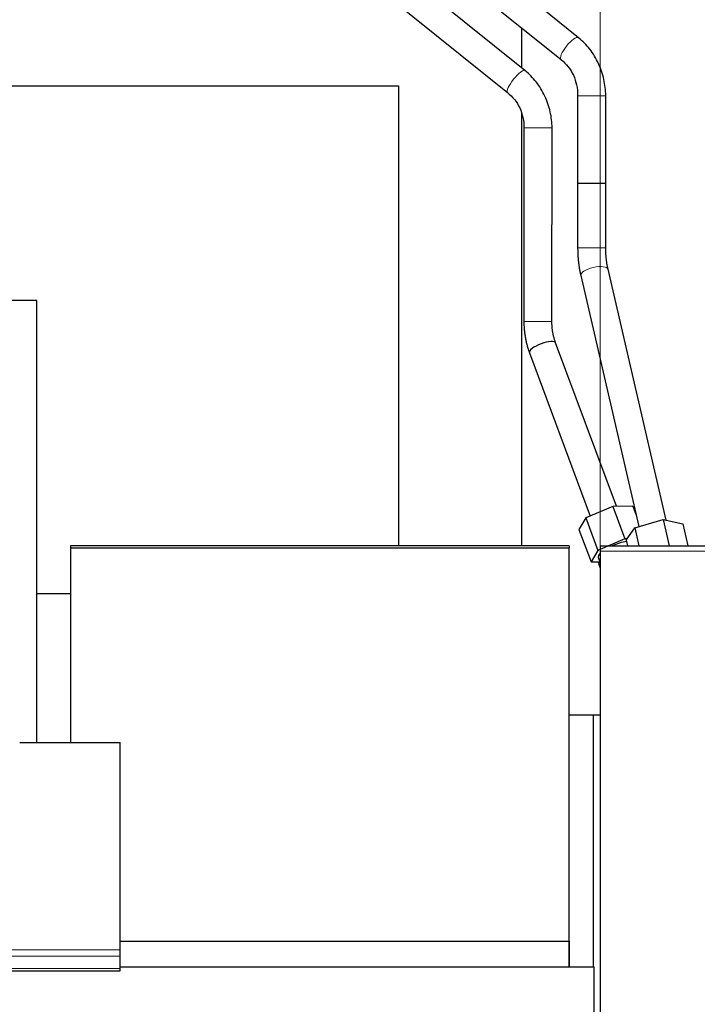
# Model space of a CAD drawing. Header units: inches. Extents: x 0 to 23760, y -13 to 16800.
# Tile 200 of 214: x 20146 to 20436, y 13825 to 14245. Entities that reach past the tile are written whole.
import ezdxf

# ---------------------------------------------------------------- set-up
doc = ezdxf.new("R2010")
doc.units = ezdxf.units.IN
doc.layers.add('254', color=7, linetype='Continuous', true_color=0xffffff)
doc.styles.add('latin_extended', font='simplex.shx')
doc.dimstyles.get("Standard").update_dxf_attribs({"dimtxt": 0.18, "dimasz": 0.18, "dimexe": 0.18, "dimexo": 0.0625, "dimgap": 0.09, "dimtad": 0, "dimtih": 1, "dimtoh": 1, "dimdec": 4, "dimzin": 0, "dimdsep": 46, "dimtxsty": 'Standard', "dimcen": 0.09, "dimadec": 0, "dimazin": 0, "dimtfac": 1, "dimtdec": 4, "dimtofl": 0, "dimtmove": 0, "dimatfit": 3, "dimfxl": 1, "dimtolj": 1, "dimtzin": 0, "dimarcsym": 0})

# ---------------------------------------------------------------- blocks, each defined once
blk = doc.blocks.new('_U6')
at = {"layer": '254', "color": 3, "linetype": 'Continuous', "lineweight": 13, "transparency": 16777216}
for p, q in [((20394.06, 12083), (20394.06, 15385.21)), ((20950.96, 14985.21), (20950.96, 15385.21)), ((20534.06, 15345.21), (20810.96, 15345.21))]:
    blk.add_line(p, q, dxfattribs=at)
at = {"layer": '254', "color": 3, "transparency": 16777216}
for points in [[(20534.06, 15368.55), (20534.06, 15321.88), (20394.06, 15345.21)], [(20810.96, 15321.88), (20810.96, 15368.55), (20950.96, 15345.21)]]:
    blk.add_solid(points, dxfattribs=at)
at = {"layer": 'Defpoints', "color": 0, "transparency": 16777216}
for p in [(20950.96, 15345.21), (20950.96, 14945.21), (20394.06, 12043)]:
    blk.add_point(p, dxfattribs=at)
at = {"layer": '254', "color": 2, "lineweight": 13, "transparency": 16777216, "insert": (20492.51, 15555.21), "char_height": 140, "attachment_point": 1, "style": 'latin_extended'}
blk.add_mtext('\\A1;557', dxfattribs=at)

msp = doc.modelspace()

# ---------------------------------------------------------------- linework, layer by layer
at = {"layer": '254', "color": 2, "linetype": 'Continuous', "lineweight": 25}
for p, q in [((20242.062, 14336.54), (20377.354, 14227.798)), ((20384.871, 14237.151), (20257.99, 14339.134)), ((20361.936, 14223.169), (20242.062, 14319.458)), ((20228.968, 14314.584), (20354.421, 14213.813)), ((20360.399, 14241.428), (20360.399, 14224.409)), ((20070.141, 14216.627), (20307.902, 14216.627)), ((20307.902, 14216.627), (20307.902, 14020.232)), ((20360.399, 14205.118), (20360.399, 14020.23)), ((20361.523, 14198.636), (20361.459, 14116.015)), ((20373.459, 14116.006), (20373.523, 14198.627)), ((20385.761, 14135.605), (20410.608, 14028.48)), ((20422.305, 14031.16), (20397.451, 14138.316)), ((20153.402, 14125.056), (20075.459, 14125.056)), ((20153.402, 13936.255), (20153.402, 14125.056)), ((20401.096, 14037.153), (20375.049, 14106.918)), ((20363.807, 14102.72), (20389.84, 14032.994)), ((20399.426, 14037.131), (20387.913, 14032.162)), ((20408.026, 14037.244), (20399.426, 14037.131)), ((20399.426, 14037.131), (20404.604, 14023.263)), ((20408.026, 14037.244), (20409.477, 14033.357)), ((20387.913, 14032.162), (20385, 14027.306)), ((20387.913, 14032.162), (20393.091, 14018.294)), ((20408.817, 14027.962), (20420.912, 14031.451)), ((20420.912, 14031.451), (20429.396, 14029.671)), ((20420.912, 14031.451), (20423.506, 14020.267)), ((20429.396, 14029.671), (20431.577, 14020.267)), ((20385, 14027.306), (20390.178, 14013.438)), ((20405.206, 14022.692), (20408.817, 14027.962)), ((20408.817, 14027.962), (20410.602, 14020.267)), ((20404.604, 14023.263), (20393.091, 14018.294)), ((20405.606, 14023.276), (20404.604, 14023.263)), ((20405.206, 14022.692), (20405.768, 14020.267)), ((20167.827, 14020.23), (20167.827, 14019.325)), ((20380.827, 14020.23), (20167.827, 14020.23)), ((20380.827, 14019.326), (20167.827, 14019.326)), ((20167.827, 14019.326), (20167.827, 13936.254)), ((20380.827, 14020.23), (20380.827, 14019.325)), ((20380.827, 13851.53), (20380.827, 14019.326)), ((20393.091, 14018.294), (20390.178, 14013.438)), ((20394.062, 14020.267), (20394.062, 14018.008)), ((20394.062, 14020.267), (20545.373, 14020.267)), ((20394.062, 14018.008), (20394.062, 13734.87)), ((20390.178, 14013.438), (20393.921, 14013.487)), ((20393.259, 14015.259), (20393.259, 14015.259)), ((20393.259, 14015.259), (20394.034, 14013.185)), ((20394.062, 14013.202), (20393.309, 14012.738)), ((20393.309, 14012.738), (20394.062, 14010.722)), ((20153.403, 13999.977), (20167.83, 13999.977)), ((20394.064, 13947.977), (20380.83, 13947.977)), ((20391.065, 13947.977), (20391.065, 13840.56)), ((20146.104, 13936.255), (20189.062, 13936.255)), ((20189.062, 13847.853), (20189.062, 13936.255)), ((20189.063, 13851.471), (20380.7, 13851.471)), ((20380.7, 13851.471), (20380.7, 13840.554)), ((20380.827, 13851.53), (20380.827, 13840.554)), ((20189.062, 13845.119), (20189.062, 13847.853)), ((20189.062, 13839.871), (20189.062, 13845.119)), ((20189.05, 13840.554), (20391.562, 13840.554)), ((20391.562, 13750.506), (20391.562, 13840.554)), ((19632.062, 13838.856), (20189.062, 13838.856)), ((20189.062, 13838.856), (20189.062, 13839.871))]:
    msp.add_line(p, q, dxfattribs=at)
at = {"layer": '254', "color": 110, "linetype": 'Continuous', "lineweight": 13}
for p, q in [((20394.062, 14018.008), (20558.082, 14018.008)), ((19632.062, 13847.853), (20189.062, 13847.853)), ((19632.062, 13845.119), (20189.062, 13845.119)), ((19632.062, 13839.871), (20189.062, 13839.871))]:
    msp.add_line(p, q, dxfattribs=at)
for centre, major_axis, ratio, start_param, end_param in [((20381.113, 14232.475), (3.759, 4.677), 0.3034324, 0.0126645, 3.1415927), ((20358.179, 14218.491), (-3.757, -4.678), 0.2355463, 3.1415927, 6.2722879), ((20390.441, 14212.418), (6, 0), 0.0000111, 0, 3.1415927), ((20367.524, 14198.631), (-6, 0.005), 0.0006232, 0.0000152, 3.1415932), ((20390.442, 14147.512), (6, 0), 0.0000081, 0, 3.1415927), ((20391.606, 14136.961), (5.845, 1.356), 0.3659717, 0.0000408, 3.1415352), ((20367.459, 14116.01), (-6, 0.005), 0.0006232, 0.0000339, 3.1415932)]:
    msp.add_ellipse(centre, major_axis=major_axis, ratio=ratio, start_param=start_param, end_param=end_param, dxfattribs=at)
at = {"layer": '254', "color": 2, "linetype": 'Continuous', "lineweight": 25}
for centre, major_axis, ratio, start_param, end_param in [((20390.441, 14174.978), (6, 0), 0.0000096, 0, 3.1415927), ((20369.428, 14104.819), (-5.621, -2.099), 0.2965214, 3.1415927, 6.2831853), ((20401.691, 14018.407), (-8.431, -3.148), 0.2965214, 4.1597392, 4.9026277), ((20401.691, 14018.407), (-8.431, -3.148), 0.2965214, 5.7204235, 6.2831853), ((20385.006, 13849.541), (6, 0), 0.4617486, 2.3411462, 2.3712428)]:
    msp.add_ellipse(centre, major_axis=major_axis, ratio=ratio, start_param=start_param, end_param=end_param, dxfattribs=at)
for points, knots in [([(20396.441, 14212.418), (20396.415, 14214.79), (20395.884, 14219.482), (20393.563, 14226.306), (20389.845, 14232.406), (20386.63, 14235.703), (20384.854, 14237.165)], [0, 0, 0, 0, 0.2449858, 0.4988144, 0.7533411, 1, 1, 1, 1]), ([(20377.372, 14227.784), (20378.518, 14226.877), (20380.496, 14224.88), (20382.775, 14221.185), (20384.149, 14216.961), (20384.451, 14213.995), (20384.441, 14212.418)], [0, 0, 0, 0, 0.2553985, 0.4981837, 0.7420373, 1, 1, 1, 1]), ([(20373.523, 14198.627), (20373.499, 14200.972), (20372.972, 14205.614), (20370.655, 14212.362), (20366.941, 14218.409), (20363.723, 14221.697), (20361.946, 14223.161)], [0, 0, 0, 0, 0.2453075, 0.4993307, 0.753748, 1, 1, 1, 1]), ([(20354.411, 14213.821), (20355.571, 14212.906), (20357.567, 14210.907), (20359.859, 14207.243), (20361.235, 14203.086), (20361.536, 14200.179), (20361.523, 14198.636)], [0, 0, 0, 0, 0.2560869, 0.4989792, 0.7424731, 1, 1, 1, 1])]:
    msp.add_open_spline(points, degree=3, knots=knots, dxfattribs=at)
for points, degree in [([(20384.441, 14212.418), (20384.441, 14174.977)], 1), ([(20396.441, 14174.978), (20396.441, 14212.418)], 1), ([(20384.441, 14174.977), (20384.442, 14147.512)], 1), ([(20396.442, 14147.512), (20396.441, 14174.978)], 1), ([(20384.442, 14147.512), (20384.47, 14141.302), (20385.761, 14135.602)], 2), ([(20397.45, 14138.319), (20396.432, 14142.66), (20396.442, 14147.512)], 2), ([(20361.459, 14116.015), (20361.519, 14109.045), (20363.804, 14102.727)], 2), ([(20375.051, 14106.91), (20373.427, 14111.171), (20373.459, 14116.006)], 2)]:
    msp.add_open_spline(points, degree=degree, dxfattribs=at)

# ---------------------------------------------------------------- dimensions: what is measured, and where the dimension line sits
at = {"layer": '254', "color": 2, "linetype": 'Continuous', "lineweight": 13}
dim = msp.add_linear_dim(base=(20950.955, 15345.212), p1=(20394.062, 12043.001), p2=(20950.955, 14945.212), dimstyle='Standard', override={"dimscale": 40, "dimtxt": 3.5, "dimasz": 3.5, "dimexe": 1, "dimexo": 1, "dimgap": 1.75, "dimtad": 1, "dimtih": 1, "dimtoh": 0, "dimdec": 0, "dimlfac": 1, "dimzin": 8, "dimdsep": 46, "dimlunit": 2, "dimtxsty": 'latin_extended', "dimsah": 1, "dimse1": 0, "dimse2": 0, "dimsd1": 0, "dimsd2": 0, "dimclrd": 3, "dimclre": 3, "dimclrt": 2, "dimtol": 0, "dimtm": -0.1, "dimtfac": 0.714286, "dimtdec": 3, "dimtofl": 1, "dimtmove": 0, "dimtzin": 8, "dimlwd": 13, "dimlwe": 13}, dxfattribs=at)
dim.commit()
dim.dimension.update_dxf_attribs({"geometry": '_U6', "text_midpoint": (20672.509, 15345.212), "dimtype": 160})

doc.saveas('drawing.dxf')
